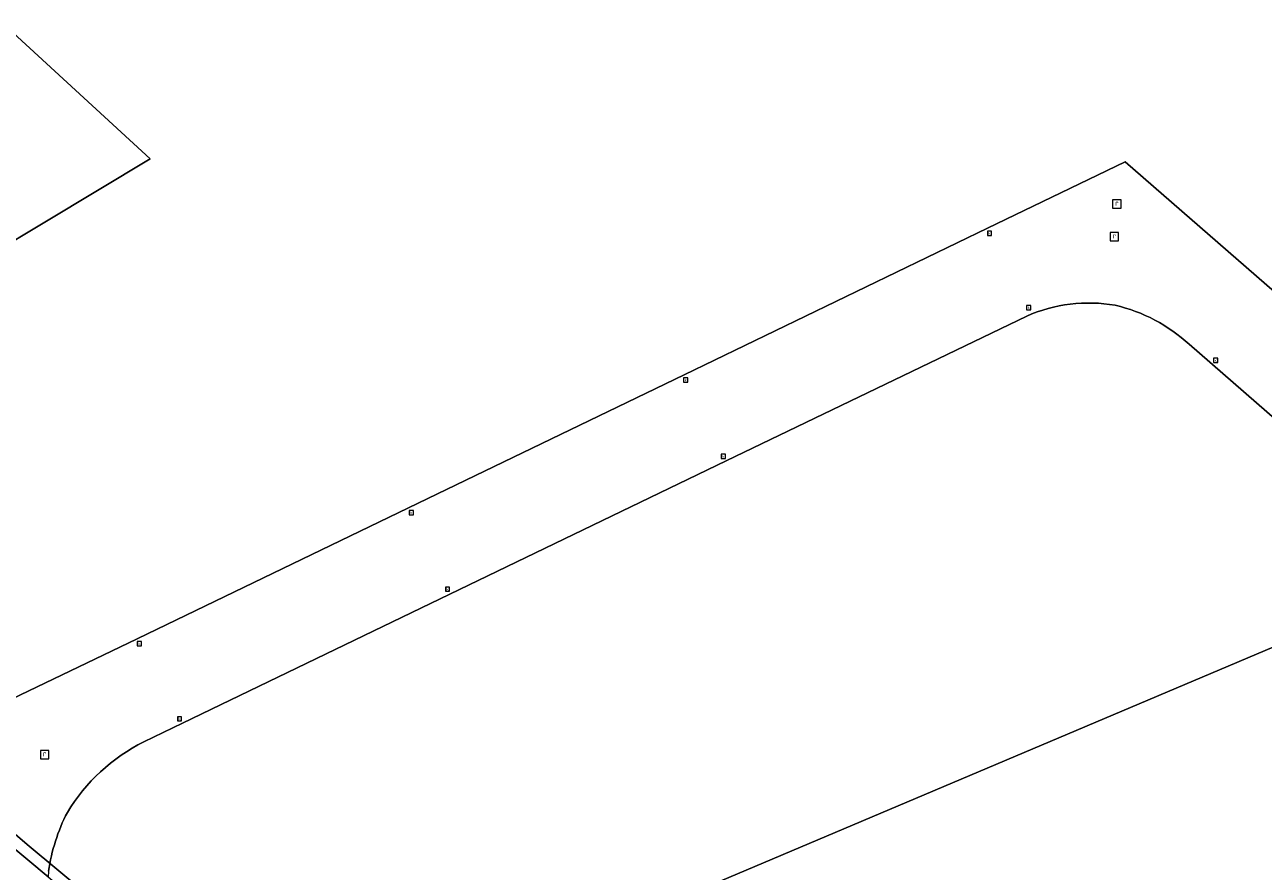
# Model space of a CAD drawing. Header units: metres. Extents: x 163628 to 167676, y 402708 to 405373.
# Tile 67 of 256: x 164578 to 164660, y 403354 to 403410. Entities that reach past the tile are written whole.
import ezdxf
from ezdxf.enums import TextEntityAlignment as Align

# ---------------------------------------------------------------- set-up
doc = ezdxf.new("R2010")
doc.units = ezdxf.units.M
doc.layers.get('0').update_dxf_attribs({"lineweight": 25})
for name, color, linetype, lineweight in [('X-CA190022.004-UO-BGT_Ondergrond$0$GE_314_WGDRijbaanLokaleweg_Vlak_GEM', 253, 'Continuous', 9), ('X-CA190022.004-UO-BGT_Ondergrond$0$GE_316_WGDFietspad_Vlak_GEM', 253, 'Continuous', 9), ('X-CA190022.004-UO-BGT_Ondergrond$0$GE_432_OTDOnverhard_zand_Vlak_GEM', 253, 'Continuous', 9), ('X-CA190022.004-UO-BGT_Ondergrond$0$GE_476_BTDGraslandagrarisch_Vlak_GEM', 253, 'Continuous', 9), ('X-CA190022.004-UO-BGT_Ondergrond$0$GE_885_PutInspectieofRioolput_Punt_GEM', 253, 'Continuous', 9), ('X-CA190022.004-UO-BGT_Ondergrond$0$GE_886_PutKolk_Punt_GEM', 253, 'Continuous', 9), ('X-CA190022.004-UO-BGT_Ondergrond$0$N-WE-RI-PUT_INSPECTIE-S', 253, 'Continuous', 9), ('X-CA190022.004-UO-KAD_Percelen$0$B-WE-KG-GRENS_PERCEEL-GV', 150, 'Continuous', 9)]:
    doc.layers.add(name, color=color, linetype=linetype, lineweight=lineweight)
doc.styles.add('X-CA190022.004-UO-BGT_Ondergrond$0$NLCS-ISO', font='NLCS-ISO.ttf')

# ---------------------------------------------------------------- blocks, each defined once
blk = doc.blocks.new('X-CA190022.004-UO-BGT_Ondergrond$0$SRI-KOLK-SO')
at = {"color": 0, "linetype": 'ByBlock', "lineweight": 18}
blk.add_lwpolyline([(-1.125, -1.125), (1.125, -1.125), (1.125, 1.125), (-1.125, 1.125)], close=True, dxfattribs=at)
at = {"color": 0, "linetype": 'ByBlock', "lineweight": 18, "style": 'X-CA190022.004-UO-BGT_Ondergrond$0$NLCS-ISO'}
blk.add_text('k', height=1.5, dxfattribs=at).set_placement((0, 0), align=Align.MIDDLE_CENTER)
blk = doc.blocks.new('X-CA190022.004-UO-BGT_Ondergrond$0$IMGEOKolk')
at = {"xscale": 5, "yscale": 5, "zscale": 5}
blk.add_blockref('X-CA190022.004-UO-BGT_Ondergrond$0$SRI-KOLK-SO', (0, 0), dxfattribs=at)
blk = doc.blocks.new('X-CA190022.004-UO-BGT_Ondergrond$0$SRI-PUT_INSPECTIEPUT_RIOOLPUT-SO')
at = {"color": 0, "linetype": 'ByBlock', "lineweight": 18}
blk.add_lwpolyline([(-1.12, -1.12), (1.12, -1.12), (1.12, 1.12), (-1.12, 1.12)], close=True, dxfattribs=at)
at = {"color": 0, "linetype": 'ByBlock', "lineweight": 18, "style": 'X-CA190022.004-UO-BGT_Ondergrond$0$NLCS-ISO'}
blk.add_text('r', height=1.5, dxfattribs=at).set_placement((0, 0.28), align=Align.MIDDLE_CENTER)
blk = doc.blocks.new('X-CA190022.004-UO-BGT_Ondergrond$0$IMGEOInspectierioolput')
at = {"layer": 'X-CA190022.004-UO-BGT_Ondergrond$0$N-WE-RI-PUT_INSPECTIE-S', "xscale": 10, "yscale": 10, "zscale": 10}
blk.add_blockref('X-CA190022.004-UO-BGT_Ondergrond$0$SRI-PUT_INSPECTIEPUT_RIOOLPUT-SO', (0, 0), dxfattribs=at)

msp = doc.modelspace()

# ---------------------------------------------------------------- linework, layer by layer
at = {"layer": 'X-CA190022.004-UO-BGT_Ondergrond$0$GE_314_WGDRijbaanLokaleweg_Vlak_GEM', "flags": 128}
for points in [[(164579.117, 403354.037), (164579.084, 403353.672), (164569.233, 403361.876), (164569.461, 403361.999), (164584.99, 403369.446), (164602.971, 403378.109), (164621.229, 403386.93), (164641.329, 403396.645), (164650.463, 403401.053), (164660.357, 403392.425), (164676.143, 403378.677), (164691.857, 403364.957), (164700.034, 403357.793), (164702.132, 403355.987), (164700.254, 403353.166), (164696.844, 403348.008), (164684.048, 403328.779), (164672.41, 403311.264), (164660.432, 403293.2), (164656.071, 403286.631)], [(164643.934, 403390.824), (164624.024, 403381.232)], [(164687.493, 403360.389), (164671.68, 403374.167), (164654.695, 403388.951)], [(164624.024, 403381.232), (164587.988, 403363.845), (164585.424, 403362.604)]]:
    msp.add_lwpolyline(points, dxfattribs=at)
at = {"layer": 'X-CA190022.004-UO-BGT_Ondergrond$0$GE_314_WGDRijbaanLokaleweg_Vlak_GEM'}
for centre, radius, start, end in [((164648.043, 403381.467), 10.22, 80.11913, 113.70974), ((164647.361, 403380.983), 10.83, 47.3723, 76.99882), ((164590.89, 403351.588), 12.298, 116.38933, 148.94301), ((164591.035, 403352.393), 12.031, 152.58842, 172.14655)]:
    msp.add_arc(centre, radius, start, end, dxfattribs=at)
at = {"layer": 'X-CA190022.004-UO-BGT_Ondergrond$0$GE_316_WGDFietspad_Vlak_GEM', "flags": 128}
msp.add_lwpolyline([(164559.739, 403369.59), (164564.605, 403365.734), (164569.233, 403361.876), (164579.084, 403353.672), (164630.99, 403310.525), (164632.356, 403309.389)], dxfattribs=at)
at = {"layer": 'X-CA190022.004-UO-BGT_Ondergrond$0$GE_432_OTDOnverhard_zand_Vlak_GEM', "flags": 128}
msp.add_lwpolyline([(164585.837, 403401.236), (164550.692, 403380.132), (164546.435, 403384.245), (164544.213, 403386.203), (164536.381, 403392.765), (164534.476, 403394.405), (164531.27, 403398.411), (164540.023, 403403.175), (164541.387, 403400.972), (164544.826, 403395.416), (164576.505, 403409.845), (164585.837, 403401.236)], dxfattribs=at)
at = {"layer": 'X-CA190022.004-UO-BGT_Ondergrond$0$GE_476_BTDGraslandagrarisch_Vlak_GEM', "flags": 128}
for points in [[(164550.644, 403376.15), (164547.47, 403378.197), (164550.692, 403380.132), (164585.837, 403401.236), (164576.505, 403409.845), (164544.826, 403395.416), (164541.387, 403400.972), (164540.023, 403403.175), (164548.566, 403407.824), (164615.122, 403439.733), (164637.618, 403450.032), (164644.299, 403453.372), (164651.025, 403447.645), (164680.193, 403422.553)], [(164656.071, 403286.631), (164660.432, 403293.2), (164672.41, 403311.264), (164684.048, 403328.779), (164696.844, 403348.008), (164700.254, 403353.166), (164702.132, 403355.987), (164700.034, 403357.793), (164691.857, 403364.957), (164676.143, 403378.677), (164660.357, 403392.425), (164650.463, 403401.053), (164641.329, 403396.645), (164621.229, 403386.93), (164602.971, 403378.109), (164584.99, 403369.446), (164569.461, 403361.999), (164569.233, 403361.876), (164564.605, 403365.734), (164559.739, 403369.59)], [(164585.424, 403362.604), (164587.988, 403363.845), (164624.024, 403381.232), (164643.934, 403390.824)], [(164654.695, 403388.951), (164671.68, 403374.167), (164687.493, 403360.389)]]:
    msp.add_lwpolyline(points, dxfattribs=at)
at = {"layer": 'X-CA190022.004-UO-BGT_Ondergrond$0$GE_476_BTDGraslandagrarisch_Vlak_GEM', "extrusion": (0, 0, -1)}
for centre, radius, start, end in [((-164648.043, 403381.467), 10.22, 66.29026, 99.88087), ((-164647.361, 403380.983), 10.83, 103.00118, 132.6277), ((-164590.89, 403351.588), 12.298, 31.05699, 63.61067), ((-164591.035, 403352.393), 12.031, 7.85345, 27.41158)]:
    msp.add_arc(centre, radius, start, end, dxfattribs=at)
at = {"layer": 'X-CA190022.004-UO-KAD_Percelen$0$B-WE-KG-GRENS_PERCEEL-GV', "flags": 128}
msp.add_lwpolyline([(164533.661, 403395.537), (164536.42, 403392.642), (164545.1, 403385.464), (164555.693, 403375.191), (164566.594, 403365.264), (164577.825, 403355.696), (164595.119, 403341.313), (164680.447, 403377.432), (164668.445, 403386.48), (164691.364, 403412.413), (164650.993, 403447.673), (164626.374, 403435.474), (164604.713, 403424.761), (164545.351, 403395.395), (164541.93, 403398.21), (164541.836, 403398.096), (164540.946, 403398.913)], close=True, dxfattribs=at)
for points in [[(164595.119, 403341.313), (164577.825, 403355.696), (164566.594, 403365.264), (164555.693, 403375.191), (164545.1, 403385.464), (164536.42, 403392.642), (164533.661, 403395.537), (164531.044, 403398.285), (164526.116, 403395.89), (164528.582, 403393.184), (164528.767, 403392.981), (164541.039, 403380.582), (164551.044, 403370.772), (164559.715, 403363.08), (164568.964, 403355.35), (164589.027, 403338.734)], [(164680.447, 403377.432), (164595.119, 403341.313), (164635.102, 403308.06), (164640.482, 403302.258), (164641.27, 403301.101), (164642.006, 403299.909), (164642.687, 403298.686), (164643.313, 403297.433), (164643.882, 403296.153), (164644.392, 403294.849), (164644.844, 403293.524), (164645.235, 403292.179), (164692.989, 403252.628)]]:
    msp.add_lwpolyline(points, dxfattribs=at)

# ---------------------------------------------------------------- block references
at = {"layer": 'X-CA190022.004-UO-BGT_Ondergrond$0$GE_885_PutInspectieofRioolput_Punt_GEM', "xscale": 0.025, "yscale": 0.025, "zscale": 0.025}
for p in [(164649.906, 403398.25), (164649.737, 403396.078), (164578.855, 403361.76)]:
    msp.add_blockref('X-CA190022.004-UO-BGT_Ondergrond$0$IMGEOInspectierioolput', p, dxfattribs=at)
at = {"layer": 'X-CA190022.004-UO-BGT_Ondergrond$0$GE_886_PutKolk_Punt_GEM', "xscale": 0.025, "yscale": 0.025, "zscale": 0.025}
for p in [(164641.464, 403396.304), (164644.067, 403391.374), (164656.451, 403387.894), (164621.334, 403386.586), (164623.824, 403381.524), (164603.143, 403377.8), (164605.547, 403372.725), (164585.13, 403369.11), (164587.785, 403364.137)]:
    msp.add_blockref('X-CA190022.004-UO-BGT_Ondergrond$0$IMGEOKolk', p, dxfattribs=at)

doc.saveas('drawing.dxf')
